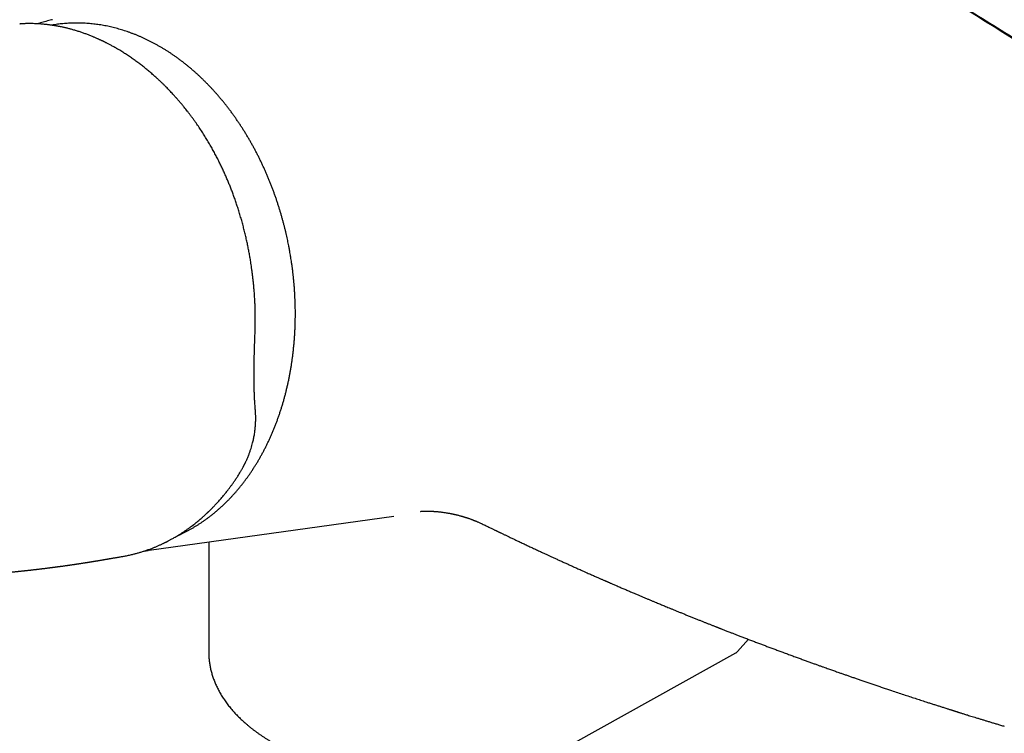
# Model space of a CAD drawing. Header units: millimetres. Extents: x 8 to 932, y 12 to 542.
# Tile 19 of 24: x 786 to 876, y 187 to 252. Entities that reach past the tile are written whole.
import ezdxf

# ---------------------------------------------------------------- set-up
doc = ezdxf.new("R2010")
doc.units = ezdxf.units.MM

msp = doc.modelspace()

# ---------------------------------------------------------------- linework, layer by layer
at = {"color": 7, "linetype": 'Continuous', "lineweight": 30}
for p, q in [((785.917, 251.999), (785.945, 252.001)), ((797.817, 203.617), (820.284, 206.766)), ((803.281, 204.383), (803.281, 194.258)), ((851.84, 194.301), (852.854, 195.433)), ((803.281, 194.258), (803.281, 194.185)), ((836.625, 185.781), (851.685, 194.177))]:
    msp.add_line(p, q, dxfattribs=at)
at = {"color": 7, "linetype": 'Continuous', "lineweight": 30, "flags": 128}
msp.add_lwpolyline([(797.917, 203.632), (797.763, 203.61), (797.717, 203.604)], dxfattribs=at)
at = {"color": 7, "linetype": 'Continuous', "lineweight": 30}
for points, knots in [([(910.994, 227.937), (909.865, 228.736), (907.607, 230.334), (904.213, 232.701), (900.815, 235.046), (897.413, 237.368), (894.006, 239.665), (890.659, 241.896), (887.374, 244.061), (884.15, 246.162), (880.923, 248.241), (877.692, 250.299), (874.457, 252.336), (871.22, 254.351), (867.979, 256.345), (864.735, 258.317), (861.488, 260.268), (858.258, 262.185), (855.044, 264.069), (851.847, 265.921), (848.647, 267.752), (845.426, 269.573), (842.183, 271.383), (838.918, 273.182), (835.652, 274.959), (832.383, 276.713), (829.131, 278.435), (825.897, 280.125), (822.681, 281.783), (819.463, 283.42), (816.222, 285.046), (812.958, 286.661), (809.67, 288.264), (806.381, 289.844), (803.09, 291.401), (799.799, 292.935), (796.506, 294.448), (794.311, 295.437), (793.213, 295.932)], [0, 0, 0, 0, 0.0292677, 0.0585355, 0.0878036, 0.1170719, 0.1463404, 0.1756091, 0.2032055, 0.230802, 0.2583986, 0.2859954, 0.3135923, 0.3411894, 0.3687865, 0.3963837, 0.423981, 0.4515783, 0.4786829, 0.5057876, 0.5328922, 0.5599969, 0.5875944, 0.6151918, 0.6427893, 0.6703867, 0.697984, 0.7250885, 0.7521929, 0.7792972, 0.8064015, 0.8340588, 0.8617159, 0.889373, 0.9170299, 0.9446868, 0.9723434, 1, 1, 1, 1]), ([(911.181, 227.914), (911.039, 228.015), (910.758, 228.214), (910.344, 228.507), (909.941, 228.792), (909.552, 229.067), (909.174, 229.333), (908.81, 229.59), (908.446, 229.846), (908.085, 230.1), (907.726, 230.352), (907.383, 230.592), (907.055, 230.822), (906.693, 231.075), (906.292, 231.355), (905.85, 231.664), (905.41, 231.971), (904.972, 232.275), (904.536, 232.578), (903.939, 232.992), (903.185, 233.514), (902.276, 234.141), (901.379, 234.758), (900.496, 235.363), (899.272, 236.2), (897.701, 237.269), (895.78, 238.568), (893.857, 239.859), (891.658, 241.326), (889.182, 242.965), (886.428, 244.77), (883.671, 246.56), (880.912, 248.334), (878.15, 250.093), (875.386, 251.836), (872.62, 253.563), (869.851, 255.275), (867.08, 256.971), (864.323, 258.641), (861.581, 260.286), (858.853, 261.906), (856.124, 263.51), (853.378, 265.108), (850.615, 266.698), (848.581, 267.857), (847.29, 268.588), (846.744, 268.896), (846.198, 269.204), (845.652, 269.511), (845.106, 269.818), (844.558, 270.125), (844.007, 270.433), (843.424, 270.758), (842.807, 271.101), (842.154, 271.464), (841.488, 271.832), (840.894, 272.16), (840.38, 272.444), (839.951, 272.679), (839.531, 272.91), (839.119, 273.136), (838.725, 273.351), (838.349, 273.557), (837.989, 273.753), (837.707, 273.907), (837.501, 274.019), (837.371, 274.09), (837.249, 274.156), (837.136, 274.217), (837.033, 274.274), (836.938, 274.325), (836.853, 274.371), (836.777, 274.413), (836.709, 274.449), (836.648, 274.482), (836.588, 274.515), (836.517, 274.554), (836.431, 274.6), (836.329, 274.655), (836.215, 274.717), (836.088, 274.786), (835.946, 274.862), (835.79, 274.947), (835.622, 275.038), (835.44, 275.136), (835.247, 275.24), (835.05, 275.346), (834.851, 275.454), (834.513, 275.635), (834.04, 275.889), (833.457, 276.202), (832.903, 276.498), (832.38, 276.777), (831.865, 277.052), (831.225, 277.391), (830.462, 277.796), (829.575, 278.264), (828.699, 278.725), (827.434, 279.388), (825.777, 280.251), (823.725, 281.311), (821.424, 282.489), (818.873, 283.782), (816.072, 285.185), (813.27, 286.571), (810.467, 287.941), (808.433, 288.922), (807.169, 289.528), (806.675, 289.764), (806.181, 289.999), (805.688, 290.234), (805.199, 290.466), (804.716, 290.695), (804.24, 290.92), (803.77, 291.142), (803.306, 291.36), (802.951, 291.527), (802.701, 291.644), (802.552, 291.714), (802.404, 291.783), (802.258, 291.851), (802.113, 291.919), (801.965, 291.989), (801.804, 292.064), (801.627, 292.146), (801.432, 292.237), (801.225, 292.333), (801.006, 292.435), (800.775, 292.543), (800.532, 292.656), (800.277, 292.774), (800.005, 292.9), (799.717, 293.033), (799.41, 293.175), (799.091, 293.322), (798.759, 293.475), (798.413, 293.634), (798.054, 293.799), (797.682, 293.97), (797.296, 294.146), (796.898, 294.328), (796.486, 294.516), (796.06, 294.709), (795.631, 294.904), (795.197, 295.101), (794.76, 295.298), (794.311, 295.501), (793.85, 295.708), (793.539, 295.848), (793.381, 295.919)], [0, 0, 0, 0, 0.003689, 0.007271, 0.010744, 0.01411, 0.017368, 0.020519, 0.023561, 0.026783, 0.029874, 0.032835, 0.035666, 0.038366, 0.042211, 0.046025, 0.049819, 0.053594, 0.057348, 0.061083, 0.069019, 0.076852, 0.084569, 0.092169, 0.099652, 0.116162, 0.132669, 0.149175, 0.165682, 0.189263, 0.212844, 0.236425, 0.260006, 0.283587, 0.307168, 0.330749, 0.35433, 0.377911, 0.401493, 0.424653, 0.447813, 0.470973, 0.494133, 0.517663, 0.541193, 0.545815, 0.550437, 0.555059, 0.559681, 0.564303, 0.568925, 0.57357, 0.578301, 0.583707, 0.589227, 0.594862, 0.60061, 0.604279, 0.607912, 0.611468, 0.614947, 0.618348, 0.621452, 0.624489, 0.627459, 0.628607, 0.629713, 0.630742, 0.631695, 0.63257, 0.633369, 0.63409, 0.634735, 0.635303, 0.635794, 0.636279, 0.636839, 0.637594, 0.638452, 0.639414, 0.640479, 0.641685, 0.643001, 0.644427, 0.645962, 0.647607, 0.649296, 0.650976, 0.652647, 0.657842, 0.662948, 0.667434, 0.67185, 0.676197, 0.680476, 0.688038, 0.695517, 0.702913, 0.710225, 0.727519, 0.744812, 0.762105, 0.785687, 0.809268, 0.83285, 0.856432, 0.880013, 0.884164, 0.888314, 0.892465, 0.896615, 0.900752, 0.90481, 0.908781, 0.912767, 0.916662, 0.920465, 0.921724, 0.922974, 0.924213, 0.925442, 0.92666, 0.927881, 0.929174, 0.93071, 0.932347, 0.934086, 0.935925, 0.937866, 0.939908, 0.942052, 0.944296, 0.946756, 0.949327, 0.952009, 0.954802, 0.957706, 0.960722, 0.963848, 0.967086, 0.970434, 0.973894, 0.977465, 0.981147, 0.98472, 0.988392, 0.992162, 0.996032, 1, 1, 1, 1]), ([(788.944, 252.396), (788.867, 252.378), (788.705, 252.34), (788.459, 252.277), (788.205, 252.207), (787.953, 252.132), (787.748, 252.068), (787.628, 252.027), (787.591, 252.014)], [0, 0, 0, 0, 0.168664, 0.3555137, 0.5424787, 0.7295645, 0.9167767, 1, 1, 1, 1]), ([(794.821, 249.749), (794.765, 249.781), (794.657, 249.843), (794.5, 249.931), (794.355, 250.01), (794.221, 250.082), (794.099, 250.146), (793.989, 250.203), (793.891, 250.253), (793.805, 250.297), (793.731, 250.334), (793.669, 250.364), (793.619, 250.389), (793.58, 250.408), (793.553, 250.421), (793.534, 250.43), (793.508, 250.442), (793.469, 250.461), (793.412, 250.488), (793.342, 250.521), (793.258, 250.56), (793.165, 250.602), (793.022, 250.667), (792.83, 250.751), (792.574, 250.858), (792.299, 250.969), (792.001, 251.082), (791.696, 251.191), (791.381, 251.297), (791.055, 251.398), (790.789, 251.475), (790.586, 251.53), (790.449, 251.566), (790.311, 251.601), (790.171, 251.635), (790.035, 251.667), (789.901, 251.697), (789.776, 251.723), (789.66, 251.747), (789.559, 251.767), (789.474, 251.783), (789.403, 251.797), (789.347, 251.807), (789.3, 251.815), (789.256, 251.823), (789.207, 251.831), (789.148, 251.841), (789.076, 251.853), (788.99, 251.867), (788.89, 251.882), (788.777, 251.898), (788.651, 251.915), (788.512, 251.933), (788.361, 251.951), (788.199, 251.968), (788.029, 251.983), (787.831, 251.999), (787.613, 252.014), (787.38, 252.025), (787.16, 252.032), (786.955, 252.035), (786.765, 252.035), (786.599, 252.033), (786.457, 252.03), (786.338, 252.026), (786.228, 252.021), (786.126, 252.017), (786.032, 252.012), (785.97, 252.008), (785.942, 252.007)], [0, 0, 0, 0, 0.019762, 0.03811, 0.055051, 0.070589, 0.084728, 0.097471, 0.108821, 0.118781, 0.127352, 0.134537, 0.140337, 0.144753, 0.147785, 0.149613, 0.151591, 0.156549, 0.163071, 0.171157, 0.180805, 0.191845, 0.203156, 0.23008, 0.257378, 0.290367, 0.323895, 0.358186, 0.393576, 0.430078, 0.467707, 0.482802, 0.498073, 0.513524, 0.529154, 0.544764, 0.559217, 0.573771, 0.586655, 0.597865, 0.607397, 0.61525, 0.621422, 0.626198, 0.630935, 0.636069, 0.642653, 0.650744, 0.660344, 0.671457, 0.684084, 0.69821, 0.713829, 0.73062, 0.748846, 0.768347, 0.787557, 0.815336, 0.841525, 0.866132, 0.889162, 0.91062, 0.93051, 0.94504, 0.958605, 0.97106, 0.982093, 0.991725, 1, 1, 1, 1]), ([(800.432, 204.97), (800.493, 204.997), (800.634, 205.06), (800.853, 205.163), (801.088, 205.28), (801.322, 205.401), (801.555, 205.527), (801.785, 205.658), (802.015, 205.793), (802.242, 205.933), (802.467, 206.078), (802.691, 206.227), (802.913, 206.381), (803.133, 206.54), (803.351, 206.703), (803.567, 206.871), (803.78, 207.043), (803.992, 207.219), (804.201, 207.401), (804.408, 207.586), (804.613, 207.776), (804.816, 207.97), (805.016, 208.169), (805.213, 208.371), (805.408, 208.578), (805.601, 208.79), (805.791, 209.005), (805.978, 209.224), (806.163, 209.448), (806.345, 209.675), (806.525, 209.907), (806.701, 210.142), (806.875, 210.381), (807.045, 210.624), (807.213, 210.871), (807.378, 211.122), (807.54, 211.376), (807.699, 211.634), (807.855, 211.895), (808.007, 212.16), (808.157, 212.428), (808.303, 212.7), (808.447, 212.975), (808.587, 213.253), (808.723, 213.535), (808.857, 213.82), (808.987, 214.108), (809.113, 214.399), (809.236, 214.693), (809.356, 214.99), (809.473, 215.29), (809.585, 215.593), (809.695, 215.899), (809.801, 216.207), (809.903, 216.518), (810.002, 216.832), (810.097, 217.148), (810.188, 217.467), (810.276, 217.788), (810.36, 218.111), (810.44, 218.437), (810.517, 218.765), (810.59, 219.096), (810.659, 219.428), (810.724, 219.763), (810.786, 220.1), (810.844, 220.439), (810.898, 220.78), (810.948, 221.122), (810.994, 221.467), (811.036, 221.814), (811.074, 222.162), (811.109, 222.512), (811.139, 222.864), (811.166, 223.218), (811.188, 223.573), (811.206, 223.918), (811.219, 224.252), (811.229, 224.574), (811.235, 224.896), (811.239, 225.22), (811.238, 225.543), (811.235, 225.867), (811.228, 226.191), (811.218, 226.516), (811.205, 226.84), (811.188, 227.165), (811.168, 227.489), (811.145, 227.813), (811.119, 228.136), (811.089, 228.459), (811.057, 228.781), (811.021, 229.1), (810.983, 229.418), (810.942, 229.73), (810.899, 230.032), (810.858, 230.308), (810.82, 230.547), (810.783, 230.77), (810.751, 230.959), (810.709, 231.196), (810.671, 231.4), (810.625, 231.64), (810.584, 231.846), (810.533, 232.092), (810.478, 232.351), (810.417, 232.622), (810.352, 232.901), (810.283, 233.188), (810.21, 233.479), (810.133, 233.774), (810.052, 234.072), (809.967, 234.372), (809.879, 234.673), (809.788, 234.976), (809.693, 235.279), (809.594, 235.583), (809.492, 235.887), (809.387, 236.191), (809.279, 236.494), (809.167, 236.797), (809.052, 237.099), (808.934, 237.401), (808.812, 237.701), (808.688, 238), (808.56, 238.298), (808.429, 238.595), (808.295, 238.89), (808.158, 239.183), (808.018, 239.475), (807.875, 239.765), (807.729, 240.053), (807.58, 240.339), (807.428, 240.623), (807.273, 240.905), (807.116, 241.185), (806.955, 241.463), (806.792, 241.738), (806.626, 242.011), (806.458, 242.281), (806.286, 242.549), (806.112, 242.814), (805.936, 243.076), (805.757, 243.336), (805.575, 243.593), (805.391, 243.847), (805.204, 244.098), (805.015, 244.346), (804.823, 244.591), (804.629, 244.833), (804.433, 245.072), (804.235, 245.307), (804.034, 245.539), (803.831, 245.768), (803.626, 245.994), (803.418, 246.216), (803.209, 246.434), (802.998, 246.65), (802.784, 246.861), (802.569, 247.069), (802.351, 247.273), (802.132, 247.474), (801.911, 247.67), (801.688, 247.863), (801.463, 248.052), (801.237, 248.238), (801.009, 248.419), (800.779, 248.596), (800.548, 248.77), (800.315, 248.939), (800.081, 249.104), (799.845, 249.265), (799.608, 249.422), (799.369, 249.575), (799.129, 249.723), (798.888, 249.868), (798.646, 250.007), (798.402, 250.143), (798.158, 250.274), (797.912, 250.401), (797.665, 250.524), (797.417, 250.642), (797.169, 250.756), (796.919, 250.865), (796.669, 250.969), (796.417, 251.069), (796.165, 251.165), (795.913, 251.256), (795.659, 251.342), (795.405, 251.424), (795.151, 251.501), (794.896, 251.573), (794.64, 251.641), (794.384, 251.704), (794.128, 251.762), (793.871, 251.816), (793.615, 251.865), (793.358, 251.909), (793.1, 251.948), (792.843, 251.982), (792.586, 252.012), (792.328, 252.036), (792.071, 252.056), (791.814, 252.071), (791.557, 252.082), (791.3, 252.087), (791.043, 252.088), (790.787, 252.083), (790.53, 252.074), (790.275, 252.06), (790.02, 252.041), (789.765, 252.017), (789.511, 251.988), (789.257, 251.954), (789.036, 251.921), (788.9, 251.897), (788.848, 251.888)], [0, 0, 0, 0, 0.003723, 0.008568, 0.013415, 0.018266, 0.023119, 0.027976, 0.032836, 0.037698, 0.042564, 0.047433, 0.052305, 0.05718, 0.062057, 0.066938, 0.071821, 0.076707, 0.081596, 0.086488, 0.091383, 0.09628, 0.101179, 0.106081, 0.110986, 0.115893, 0.120803, 0.125714, 0.130629, 0.135545, 0.140464, 0.145385, 0.150308, 0.155233, 0.16016, 0.165089, 0.17002, 0.174954, 0.179889, 0.184826, 0.189766, 0.194707, 0.19965, 0.204595, 0.209542, 0.214492, 0.219443, 0.224396, 0.229351, 0.234309, 0.239268, 0.24423, 0.249194, 0.254161, 0.25913, 0.264102, 0.269076, 0.274053, 0.279033, 0.284015, 0.289002, 0.293991, 0.298984, 0.303981, 0.308982, 0.313987, 0.318997, 0.324012, 0.329033, 0.334059, 0.339091, 0.34413, 0.349176, 0.354231, 0.359295, 0.364368, 0.369452, 0.374019, 0.378585, 0.383151, 0.387715, 0.392278, 0.396839, 0.401398, 0.405956, 0.41051, 0.415062, 0.419609, 0.424151, 0.428685, 0.433211, 0.437723, 0.442216, 0.446677, 0.451084, 0.455383, 0.459416, 0.462722, 0.465492, 0.468887, 0.470707, 0.475557, 0.47756, 0.480882, 0.484339, 0.488053, 0.491933, 0.495944, 0.500056, 0.504249, 0.508507, 0.512819, 0.517176, 0.521571, 0.525998, 0.530453, 0.534932, 0.539433, 0.543953, 0.548489, 0.553041, 0.557606, 0.562183, 0.566771, 0.571369, 0.575977, 0.580593, 0.585216, 0.589847, 0.594484, 0.599128, 0.603777, 0.608431, 0.61309, 0.617754, 0.622423, 0.627095, 0.631771, 0.636451, 0.641134, 0.64582, 0.650509, 0.655202, 0.659896, 0.664594, 0.669294, 0.673996, 0.678701, 0.683407, 0.688116, 0.692827, 0.697539, 0.702253, 0.706969, 0.711687, 0.716406, 0.721127, 0.725849, 0.730573, 0.735298, 0.740025, 0.744753, 0.749482, 0.754212, 0.758944, 0.763676, 0.76841, 0.773145, 0.777881, 0.782619, 0.787357, 0.792096, 0.796837, 0.801578, 0.806321, 0.811064, 0.815809, 0.820554, 0.825301, 0.830048, 0.834797, 0.839546, 0.844297, 0.849049, 0.853801, 0.858555, 0.86331, 0.868066, 0.872823, 0.877581, 0.882341, 0.887101, 0.891863, 0.896626, 0.901391, 0.906156, 0.910924, 0.915692, 0.920462, 0.925234, 0.930007, 0.934782, 0.939559, 0.944337, 0.949117, 0.953899, 0.958683, 0.963469, 0.968257, 0.973047, 0.977839, 0.982634, 0.987431, 0.99223, 0.997032, 1, 1, 1, 1]), ([(807.533, 223.501), (807.539, 223.65), (807.549, 223.945), (807.558, 224.383), (807.561, 224.808), (807.559, 225.221), (807.552, 225.622), (807.54, 226.034), (807.523, 226.453), (807.499, 226.88), (807.472, 227.29), (807.44, 227.685), (807.406, 228.067), (807.368, 228.433), (807.328, 228.783), (807.287, 229.115), (807.245, 229.429), (807.203, 229.727), (807.162, 229.996), (807.123, 230.239), (807.087, 230.456), (807.051, 230.665), (807.014, 230.87), (806.976, 231.075), (806.936, 231.282), (806.895, 231.49), (806.836, 231.776), (806.758, 232.142), (806.656, 232.588), (806.547, 233.033), (806.432, 233.478), (806.311, 233.922), (806.182, 234.367), (806.047, 234.809), (805.91, 235.239), (805.771, 235.653), (805.632, 236.05), (805.492, 236.433), (805.351, 236.804), (805.208, 237.165), (805.065, 237.516), (804.918, 237.862), (804.765, 238.211), (804.603, 238.568), (804.431, 238.935), (804.248, 239.31), (804.055, 239.693), (803.852, 240.081), (803.637, 240.475), (803.411, 240.875), (803.174, 241.277), (802.928, 241.681), (802.67, 242.086), (802.401, 242.494), (802.16, 242.844), (801.953, 243.136), (801.787, 243.365), (801.624, 243.584), (801.467, 243.792), (801.316, 243.987), (801.171, 244.171), (801.042, 244.332), (800.928, 244.472), (800.829, 244.592), (800.733, 244.706), (800.643, 244.814), (800.558, 244.913), (800.482, 245), (800.42, 245.072), (800.37, 245.129), (800.327, 245.178), (800.282, 245.229), (800.232, 245.285), (800.175, 245.348), (800.113, 245.417), (800.026, 245.513), (799.91, 245.639), (799.763, 245.796), (799.608, 245.959), (799.446, 246.125), (799.278, 246.295), (799.098, 246.473), (798.906, 246.658), (798.702, 246.851), (798.466, 247.069), (798.199, 247.309), (797.899, 247.568), (797.589, 247.827), (797.268, 248.086), (796.935, 248.343), (796.598, 248.594), (796.257, 248.837), (795.912, 249.072), (795.557, 249.304), (795.192, 249.531), (794.944, 249.677), (794.819, 249.75)], [0, 0, 0, 0, 0.014163, 0.027914, 0.041259, 0.054204, 0.066753, 0.078912, 0.092746, 0.106048, 0.118824, 0.131079, 0.143049, 0.154481, 0.165379, 0.175743, 0.185574, 0.194873, 0.20364, 0.210874, 0.2177, 0.224147, 0.230553, 0.237012, 0.243524, 0.250092, 0.256705, 0.27069, 0.284852, 0.299193, 0.313303, 0.327587, 0.342046, 0.356568, 0.37073, 0.384257, 0.397408, 0.410186, 0.422593, 0.434873, 0.44677, 0.45844, 0.470473, 0.482934, 0.495826, 0.509141, 0.522815, 0.536878, 0.551327, 0.566159, 0.581376, 0.596698, 0.612396, 0.628474, 0.644935, 0.654515, 0.664046, 0.67317, 0.681877, 0.690166, 0.698038, 0.705491, 0.711054, 0.716358, 0.721403, 0.72619, 0.730687, 0.734662, 0.738066, 0.740406, 0.742468, 0.744757, 0.747348, 0.75024, 0.753432, 0.756858, 0.763643, 0.771081, 0.779171, 0.786947, 0.795244, 0.804064, 0.813406, 0.823272, 0.83366, 0.847373, 0.861462, 0.875927, 0.890767, 0.905981, 0.921567, 0.936603, 0.951966, 0.967655, 0.983667, 1, 1, 1, 1]), ([(807.549, 216.705), (807.544, 216.78), (807.532, 216.927), (807.518, 217.145), (807.505, 217.354), (807.494, 217.553), (807.485, 217.742), (807.478, 217.921), (807.471, 218.094), (807.466, 218.26), (807.461, 218.417), (807.458, 218.561), (807.455, 218.689), (807.453, 218.8), (807.451, 218.894), (807.45, 218.971), (807.449, 219.036), (807.449, 219.092), (807.448, 219.14), (807.448, 219.184), (807.447, 219.227), (807.447, 219.274), (807.446, 219.329), (807.446, 219.391), (807.445, 219.463), (807.445, 219.544), (807.445, 219.638), (807.445, 219.747), (807.445, 219.872), (807.445, 220.014), (807.446, 220.172), (807.448, 220.346), (807.45, 220.538), (807.452, 220.748), (807.456, 220.978), (807.461, 221.228), (807.467, 221.498), (807.474, 221.787), (807.483, 222.094), (807.493, 222.418), (807.505, 222.761), (807.518, 223.124), (807.528, 223.373), (807.533, 223.501)], [0, 0, 0, 0, 0.038743, 0.075433, 0.110086, 0.142714, 0.173327, 0.201932, 0.228538, 0.2555, 0.280054, 0.302204, 0.321954, 0.339307, 0.353004, 0.364721, 0.374461, 0.382505, 0.389754, 0.396277, 0.402073, 0.40917, 0.417187, 0.42647, 0.437018, 0.449058, 0.46263, 0.478537, 0.496852, 0.517576, 0.540274, 0.565297, 0.592647, 0.622326, 0.65494, 0.689977, 0.727443, 0.767344, 0.809691, 0.853674, 0.900042, 0.94881, 1, 1, 1, 1]), ([(805.956, 210.443), (805.987, 210.492), (806.047, 210.585), (806.13, 210.72), (806.204, 210.843), (806.269, 210.954), (806.325, 211.053), (806.373, 211.14), (806.413, 211.212), (806.444, 211.27), (806.467, 211.315), (806.486, 211.35), (806.5, 211.377), (806.511, 211.399), (806.522, 211.421), (806.536, 211.447), (806.553, 211.481), (806.573, 211.522), (806.599, 211.574), (806.63, 211.637), (806.666, 211.711), (806.702, 211.79), (806.771, 211.939), (806.866, 212.159), (806.979, 212.442), (807.079, 212.717), (807.167, 212.981), (807.244, 213.239), (807.308, 213.473), (807.359, 213.683), (807.4, 213.87), (807.438, 214.056), (807.471, 214.243), (807.502, 214.434), (807.529, 214.63), (807.551, 214.83), (807.566, 214.994), (807.575, 215.114), (807.58, 215.186), (807.583, 215.244), (807.586, 215.285), (807.587, 215.315), (807.588, 215.342), (807.59, 215.376), (807.591, 215.419), (807.593, 215.478), (807.595, 215.554), (807.597, 215.648), (807.597, 215.755), (807.596, 215.876), (807.593, 216.01), (807.588, 216.157), (807.581, 216.259), (807.578, 216.313)], [0, 0, 0, 0, 0.026688, 0.051108, 0.073262, 0.093155, 0.110788, 0.126166, 0.139289, 0.148923, 0.156833, 0.163019, 0.167482, 0.171117, 0.174491, 0.179128, 0.185029, 0.192193, 0.200619, 0.212171, 0.225425, 0.239209, 0.253028, 0.302683, 0.352811, 0.397977, 0.442874, 0.486376, 0.52847, 0.560458, 0.591586, 0.622077, 0.653158, 0.68502, 0.717668, 0.751107, 0.784934, 0.799374, 0.811447, 0.821149, 0.828478, 0.831917, 0.836101, 0.841832, 0.84911, 0.857938, 0.871384, 0.88711, 0.905111, 0.925392, 0.947961, 0.972827, 1, 1, 1, 1]), ([(807.578, 216.313), (807.577, 216.332), (807.575, 216.368), (807.571, 216.418), (807.568, 216.459), (807.566, 216.492), (807.564, 216.523), (807.561, 216.555), (807.558, 216.593), (807.554, 216.643), (807.551, 216.683), (807.549, 216.705)], [0, 0, 0, 0, 0.150223, 0.277266, 0.381133, 0.462034, 0.533459, 0.620818, 0.710743, 0.835073, 1, 1, 1, 1]), ([(795.392, 203.059), (795.445, 203.069), (795.556, 203.088), (795.724, 203.121), (795.903, 203.158), (796.092, 203.2), (796.311, 203.251), (796.561, 203.314), (796.842, 203.391), (797.131, 203.476), (797.429, 203.572), (797.735, 203.677), (797.983, 203.769), (798.171, 203.842), (798.297, 203.893), (798.425, 203.945), (798.552, 203.999), (798.677, 204.053), (798.797, 204.107), (798.91, 204.158), (799.014, 204.207), (799.107, 204.251), (799.187, 204.29), (799.257, 204.324), (799.314, 204.352), (799.358, 204.374), (799.389, 204.39), (799.411, 204.401), (799.429, 204.41), (799.452, 204.422), (799.485, 204.439), (799.527, 204.46), (799.591, 204.494), (799.677, 204.539), (799.787, 204.598), (799.91, 204.666), (800.049, 204.744), (800.202, 204.832), (800.367, 204.93), (800.557, 205.046), (800.767, 205.179), (800.991, 205.326), (801.206, 205.472), (801.413, 205.618), (801.612, 205.763), (801.804, 205.908), (802.028, 206.082), (802.289, 206.291), (802.511, 206.479), (802.663, 206.612), (802.743, 206.682), (802.823, 206.753), (802.903, 206.826), (802.98, 206.897), (803.054, 206.964), (803.119, 207.026), (803.176, 207.08), (803.221, 207.123), (803.254, 207.155), (803.28, 207.18), (803.304, 207.202), (803.329, 207.227), (803.358, 207.256), (803.392, 207.289), (803.433, 207.329), (803.482, 207.378), (803.539, 207.434), (803.603, 207.5), (803.676, 207.574), (803.76, 207.662), (803.857, 207.763), (803.965, 207.879), (804.083, 208.008), (804.21, 208.149), (804.346, 208.303), (804.49, 208.471), (804.642, 208.653), (804.797, 208.841), (804.952, 209.037), (805.107, 209.238), (805.268, 209.452), (805.434, 209.679), (805.605, 209.921), (805.78, 210.176), (805.896, 210.353), (805.956, 210.443)], [0, 0, 0, 0, 0.012069, 0.025145, 0.039234, 0.054342, 0.070475, 0.092807, 0.116001, 0.140023, 0.164871, 0.190544, 0.217041, 0.227677, 0.23844, 0.24933, 0.260347, 0.271259, 0.28137, 0.291433, 0.300489, 0.308537, 0.315578, 0.321612, 0.326639, 0.33066, 0.333113, 0.334945, 0.336212, 0.33806, 0.340942, 0.344817, 0.349207, 0.357796, 0.36754, 0.378437, 0.390488, 0.40435, 0.419462, 0.434839, 0.455969, 0.476477, 0.496363, 0.515628, 0.534272, 0.552296, 0.570084, 0.598307, 0.627557, 0.635388, 0.64329, 0.651263, 0.659306, 0.66733, 0.674576, 0.681492, 0.687246, 0.691838, 0.695268, 0.697545, 0.699709, 0.702477, 0.705395, 0.708798, 0.712973, 0.718006, 0.723899, 0.730652, 0.738264, 0.746737, 0.757249, 0.768841, 0.781514, 0.79527, 0.810109, 0.826033, 0.843043, 0.861141, 0.878322, 0.896384, 0.91533, 0.935161, 0.955881, 0.977493, 1, 1, 1, 1]), ([(822.742, 207.198), (822.742, 207.198), (822.741, 207.198), (822.746, 207.198), (822.755, 207.199), (822.764, 207.2), (822.777, 207.2), (822.792, 207.202), (822.807, 207.203), (822.819, 207.203), (822.833, 207.204), (822.85, 207.205), (822.874, 207.207), (822.902, 207.208), (822.929, 207.209), (822.958, 207.211), (822.991, 207.212), (823.023, 207.213), (823.055, 207.214), (823.091, 207.215), (823.13, 207.216), (823.167, 207.217), (823.208, 207.217), (823.256, 207.218), (823.308, 207.218), (823.364, 207.218), (823.424, 207.217), (823.492, 207.216), (823.565, 207.215), (823.644, 207.213), (823.724, 207.21), (823.805, 207.206), (823.886, 207.202), (823.965, 207.198), (824.044, 207.192), (824.13, 207.186), (824.226, 207.178), (824.332, 207.169), (824.44, 207.158), (824.552, 207.146), (824.671, 207.132), (824.798, 207.115), (824.937, 207.096), (825.09, 207.072), (825.229, 207.049), (825.35, 207.027), (825.445, 207.009), (825.532, 206.992), (825.608, 206.977), (825.673, 206.963), (825.727, 206.952), (825.772, 206.942), (825.814, 206.932), (825.862, 206.922), (825.918, 206.909), (825.983, 206.893), (826.066, 206.873), (826.169, 206.847), (826.294, 206.815), (826.41, 206.783), (826.514, 206.754), (826.597, 206.73), (826.674, 206.707), (826.74, 206.687), (826.796, 206.67), (826.841, 206.655), (826.879, 206.643), (826.915, 206.632), (826.954, 206.619), (826.998, 206.605), (827.057, 206.585), (827.134, 206.559), (827.233, 206.524), (827.319, 206.494), (827.388, 206.468), (827.433, 206.452), (827.48, 206.434), (827.53, 206.415), (827.579, 206.396), (827.623, 206.379), (827.656, 206.366), (827.679, 206.357), (827.694, 206.351), (827.708, 206.346), (827.725, 206.339), (827.752, 206.328), (827.79, 206.313), (827.84, 206.292), (827.91, 206.263), (828.003, 206.224), (828.12, 206.173), (828.256, 206.112), (828.411, 206.041), (828.519, 205.988), (828.577, 205.96)], [0, 0, 0, 0, 0.010469, 0.024316, 0.033786, 0.043709, 0.054001, 0.065652, 0.073545, 0.079641, 0.085779, 0.092596, 0.103113, 0.114913, 0.123505, 0.131232, 0.14223, 0.152186, 0.159142, 0.168178, 0.178956, 0.186695, 0.194449, 0.206058, 0.217429, 0.227223, 0.239578, 0.252166, 0.265418, 0.279477, 0.293761, 0.306843, 0.320664, 0.333425, 0.345464, 0.358194, 0.374006, 0.390097, 0.406215, 0.422367, 0.439251, 0.457634, 0.477846, 0.499916, 0.523882, 0.538443, 0.552554, 0.565084, 0.576014, 0.58533, 0.59302, 0.599074, 0.604523, 0.611117, 0.619077, 0.628408, 0.638882, 0.654587, 0.672103, 0.691443, 0.703697, 0.71593, 0.726728, 0.736036, 0.743993, 0.750388, 0.755247, 0.760034, 0.765558, 0.771822, 0.778826, 0.790601, 0.804599, 0.821215, 0.827402, 0.833888, 0.840674, 0.847759, 0.855138, 0.861698, 0.866636, 0.869667, 0.871412, 0.873082, 0.875615, 0.87901, 0.884762, 0.891996, 0.900714, 0.915002, 0.932065, 0.951912, 0.974554, 1, 1, 1, 1]), ([(828.579, 205.959), (828.638, 205.931), (828.752, 205.875), (828.919, 205.793), (829.073, 205.718), (829.214, 205.65), (829.341, 205.588), (829.455, 205.533), (829.555, 205.484), (829.643, 205.442), (829.718, 205.406), (829.781, 205.375), (829.833, 205.35), (829.874, 205.33), (829.907, 205.314), (829.939, 205.299), (829.984, 205.277), (830.048, 205.246), (830.133, 205.205), (830.234, 205.157), (830.341, 205.105), (830.452, 205.052), (830.564, 204.998), (830.685, 204.94), (830.87, 204.852), (831.112, 204.736), (831.407, 204.596), (831.726, 204.445), (832.067, 204.283), (832.427, 204.114), (832.774, 203.951), (833.063, 203.816), (833.295, 203.707), (833.478, 203.622), (833.664, 203.536), (833.859, 203.445), (834.066, 203.349), (834.285, 203.248), (834.524, 203.138), (834.784, 203.018), (835.067, 202.889), (835.364, 202.753), (835.675, 202.611), (835.988, 202.468), (836.303, 202.326), (836.617, 202.184), (836.943, 202.037), (837.237, 201.905), (837.497, 201.789), (837.718, 201.69), (837.936, 201.593), (838.146, 201.5), (838.343, 201.412), (838.529, 201.33), (838.703, 201.253), (838.866, 201.182), (839.016, 201.116), (839.153, 201.055), (839.278, 201), (839.391, 200.951), (839.492, 200.907), (839.581, 200.867), (839.66, 200.833), (839.728, 200.803), (839.789, 200.777), (839.845, 200.752), (839.899, 200.728), (839.955, 200.704), (840.018, 200.677), (840.09, 200.645), (840.18, 200.606), (840.289, 200.559), (840.418, 200.503), (840.562, 200.44), (840.721, 200.371), (840.897, 200.296), (841.071, 200.22), (841.244, 200.146), (841.412, 200.074), (841.586, 199.999), (841.761, 199.924), (841.935, 199.85), (842.105, 199.777), (842.316, 199.687), (842.566, 199.581), (842.852, 199.46), (843.132, 199.341), (843.408, 199.225), (843.677, 199.112), (843.933, 199.005), (844.176, 198.903), (844.394, 198.812), (844.591, 198.73), (844.774, 198.654), (844.961, 198.576), (845.155, 198.496), (845.357, 198.412), (845.579, 198.321), (845.822, 198.221), (846.087, 198.112), (846.362, 198), (846.649, 197.882), (846.948, 197.761), (847.258, 197.635), (847.571, 197.508), (847.88, 197.384), (848.175, 197.266), (848.457, 197.153), (848.725, 197.046), (848.982, 196.943), (849.194, 196.859), (849.364, 196.792), (849.495, 196.74), (849.621, 196.69), (849.74, 196.643), (849.845, 196.601), (849.934, 196.566), (850.003, 196.539), (850.053, 196.52), (850.088, 196.506), (850.12, 196.493), (850.155, 196.479), (850.196, 196.463), (850.242, 196.445), (850.309, 196.419), (850.401, 196.383), (850.52, 196.336), (850.657, 196.282), (850.809, 196.223), (850.971, 196.16), (851.174, 196.081), (851.418, 195.986), (851.704, 195.875), (852.01, 195.757), (852.335, 195.632), (852.681, 195.499), (853.04, 195.361), (853.412, 195.22), (853.776, 195.082), (854.129, 194.948), (854.47, 194.819), (854.821, 194.687), (855.182, 194.553), (855.548, 194.416), (855.936, 194.272), (856.335, 194.124), (856.742, 193.974), (857.133, 193.831), (857.512, 193.692), (857.876, 193.56), (858.227, 193.432), (858.562, 193.311), (858.88, 193.197), (859.181, 193.088), (859.464, 192.987), (859.73, 192.892), (859.98, 192.803), (860.2, 192.725), (860.395, 192.656), (860.575, 192.592), (860.762, 192.526), (860.958, 192.457), (861.186, 192.377), (861.449, 192.285), (861.749, 192.18), (862.055, 192.073), (862.369, 191.964), (862.688, 191.853), (863.021, 191.738), (863.367, 191.619), (863.728, 191.495), (864.095, 191.37), (864.468, 191.243), (864.846, 191.115), (865.232, 190.984), (865.619, 190.854), (866.062, 190.706), (866.557, 190.541), (867.102, 190.36), (867.634, 190.184), (868.153, 190.014), (868.658, 189.85), (869.099, 189.706), (869.48, 189.583), (869.801, 189.48), (870.116, 189.379), (870.425, 189.28), (870.687, 189.196), (870.901, 189.128), (871.061, 189.077), (871.206, 189.031), (871.335, 188.991), (871.448, 188.955), (871.545, 188.924), (871.626, 188.899), (871.686, 188.88), (871.73, 188.866), (871.764, 188.855), (871.803, 188.843), (871.853, 188.827), (871.915, 188.808), (871.984, 188.786), (872.063, 188.761), (872.15, 188.734), (872.25, 188.702), (872.365, 188.666), (872.492, 188.627), (872.633, 188.583), (872.794, 188.532), (872.977, 188.475), (873.182, 188.411), (873.405, 188.342), (873.644, 188.268), (873.901, 188.189), (874.174, 188.105), (874.455, 188.019), (874.744, 187.93), (875.04, 187.84), (875.349, 187.746), (875.673, 187.648), (876.012, 187.546), (876.242, 187.476), (876.36, 187.441)], [0, 0, 0, 0, 0.003928, 0.007661, 0.011091, 0.014219, 0.017044, 0.019568, 0.021789, 0.023715, 0.02538, 0.026789, 0.027941, 0.028837, 0.029485, 0.03015, 0.030956, 0.032501, 0.034391, 0.036627, 0.039208, 0.041479, 0.043962, 0.046659, 0.049508, 0.056196, 0.062713, 0.069061, 0.077297, 0.085229, 0.092856, 0.10018, 0.104228, 0.108177, 0.112195, 0.116471, 0.121005, 0.125797, 0.130848, 0.136701, 0.142866, 0.149344, 0.156133, 0.163234, 0.169824, 0.176661, 0.183745, 0.191077, 0.195813, 0.200646, 0.205444, 0.209985, 0.214267, 0.21829, 0.222052, 0.225555, 0.228799, 0.231782, 0.23446, 0.236887, 0.239064, 0.240991, 0.242695, 0.24414, 0.245405, 0.246618, 0.247782, 0.248912, 0.250243, 0.251806, 0.253602, 0.256044, 0.258816, 0.261919, 0.265352, 0.269115, 0.273208, 0.276618, 0.280228, 0.284024, 0.287811, 0.291526, 0.295168, 0.298737, 0.305093, 0.311206, 0.317075, 0.323094, 0.328833, 0.334292, 0.339472, 0.344373, 0.348244, 0.352072, 0.356049, 0.360177, 0.364456, 0.368885, 0.374299, 0.379922, 0.385754, 0.391796, 0.398162, 0.404746, 0.411478, 0.418003, 0.424269, 0.430171, 0.435823, 0.441225, 0.446378, 0.44921, 0.451961, 0.45463, 0.457186, 0.459418, 0.461287, 0.462794, 0.463724, 0.46443, 0.465033, 0.465757, 0.466607, 0.467584, 0.468687, 0.470835, 0.473344, 0.476213, 0.479442, 0.482883, 0.486421, 0.492175, 0.498168, 0.504398, 0.511339, 0.518553, 0.52604, 0.533801, 0.541836, 0.54874, 0.555835, 0.563119, 0.570594, 0.578258, 0.585925, 0.59466, 0.60307, 0.611155, 0.618914, 0.626481, 0.63371, 0.640602, 0.647156, 0.653374, 0.659151, 0.664604, 0.669731, 0.674533, 0.678141, 0.681772, 0.685595, 0.689609, 0.693814, 0.699611, 0.705736, 0.712189, 0.718419, 0.724926, 0.731712, 0.738776, 0.746119, 0.75374, 0.76118, 0.768868, 0.776784, 0.784661, 0.792412, 0.803712, 0.814733, 0.825474, 0.835935, 0.846117, 0.856018, 0.862609, 0.869069, 0.8754, 0.8816, 0.887664, 0.8912, 0.894418, 0.897318, 0.899899, 0.902163, 0.904108, 0.905736, 0.907045, 0.907741, 0.908331, 0.909097, 0.910097, 0.911331, 0.9128, 0.91428, 0.916026, 0.918039, 0.92032, 0.922867, 0.925682, 0.928765, 0.932534, 0.936639, 0.941079, 0.945855, 0.950966, 0.956413, 0.962195, 0.967791, 0.973668, 0.979828, 0.98627, 0.992994, 1, 1, 1, 1]), ([(797.409, 203.567), (797.492, 203.576), (797.594, 203.587), (797.695, 203.601), (797.714, 203.604)], [0, 0, 0, 0, 0.812929, 1, 1, 1, 1]), ([(781.839, 201.335), (781.853, 201.336), (781.888, 201.338), (781.941, 201.342), (781.998, 201.346), (782.051, 201.35), (782.105, 201.354), (782.166, 201.359), (782.236, 201.364), (782.317, 201.37), (782.403, 201.377), (782.49, 201.384), (782.574, 201.39), (782.654, 201.397), (782.731, 201.403), (782.81, 201.409), (782.888, 201.415), (782.965, 201.422), (783.035, 201.427), (783.093, 201.432), (783.14, 201.436), (783.182, 201.439), (783.229, 201.443), (783.297, 201.449), (783.386, 201.457), (783.495, 201.466), (783.608, 201.476), (783.724, 201.486), (783.836, 201.495), (783.937, 201.504), (784.017, 201.511), (784.082, 201.517), (784.138, 201.522), (784.204, 201.528), (784.288, 201.536), (784.384, 201.545), (784.483, 201.554), (784.57, 201.562), (784.646, 201.569), (784.714, 201.576), (784.783, 201.582), (784.857, 201.589), (784.939, 201.597), (785.025, 201.605), (785.11, 201.614), (785.196, 201.622), (785.287, 201.631), (785.385, 201.641), (785.478, 201.65), (785.564, 201.659), (785.64, 201.667), (785.712, 201.674), (785.778, 201.681), (785.836, 201.687), (785.89, 201.693), (785.945, 201.698), (786.02, 201.706), (786.115, 201.716), (786.228, 201.728), (786.342, 201.74), (786.456, 201.753), (786.569, 201.765), (786.681, 201.777), (786.789, 201.789), (786.887, 201.8), (786.977, 201.81), (787.065, 201.82), (787.157, 201.831), (787.242, 201.841), (787.317, 201.849), (787.38, 201.857), (787.434, 201.863), (787.484, 201.869), (787.535, 201.875), (787.597, 201.882), (787.67, 201.891), (787.755, 201.901), (787.844, 201.912), (787.943, 201.923), (788.051, 201.936), (788.168, 201.951), (788.286, 201.965), (788.398, 201.979), (788.503, 201.993), (788.598, 202.004), (788.684, 202.015), (788.764, 202.026), (788.846, 202.036), (788.927, 202.047), (789.009, 202.057), (789.088, 202.067), (789.162, 202.077), (789.227, 202.086), (789.283, 202.093), (789.339, 202.1), (789.401, 202.109), (789.47, 202.118), (789.545, 202.128), (789.623, 202.139), (789.715, 202.151), (789.816, 202.165), (789.924, 202.18), (790.025, 202.194), (790.121, 202.207), (790.213, 202.22), (790.298, 202.232), (790.374, 202.243), (790.451, 202.254), (790.525, 202.264), (790.601, 202.275), (790.676, 202.286), (790.755, 202.298), (790.836, 202.309), (790.913, 202.321), (790.982, 202.331), (791.045, 202.34), (791.108, 202.349), (791.176, 202.36), (791.253, 202.371), (791.341, 202.384), (791.436, 202.399), (791.535, 202.414), (791.633, 202.429), (791.726, 202.443), (791.811, 202.456), (791.893, 202.469), (791.97, 202.481), (792.044, 202.493), (792.104, 202.502), (792.156, 202.51), (792.205, 202.518), (792.263, 202.527), (792.332, 202.538), (792.415, 202.551), (792.508, 202.566), (792.603, 202.582), (792.695, 202.597), (792.785, 202.612), (792.873, 202.626), (792.96, 202.641), (793.043, 202.654), (793.125, 202.668), (793.209, 202.682), (793.299, 202.697), (793.39, 202.713), (793.476, 202.727), (793.554, 202.741), (793.621, 202.752), (793.683, 202.763), (793.75, 202.775), (793.823, 202.787), (793.904, 202.801), (793.986, 202.816), (794.059, 202.828), (794.121, 202.839), (794.173, 202.848), (794.226, 202.857), (794.279, 202.866), (794.339, 202.877), (794.408, 202.889), (794.49, 202.903), (794.582, 202.919), (794.686, 202.937), (794.8, 202.957), (794.923, 202.978), (795.053, 203.001), (795.191, 203.025), (795.306, 203.045), (795.375, 203.057), (795.395, 203.06)], [0, 0, 0, 0, 0.002828, 0.007374, 0.01121, 0.014816, 0.018617, 0.022645, 0.027702, 0.033408, 0.039725, 0.04595, 0.051824, 0.057416, 0.062872, 0.068198, 0.074009, 0.079514, 0.084437, 0.08877, 0.091762, 0.0945, 0.097723, 0.101569, 0.109119, 0.116605, 0.124548, 0.13321, 0.141187, 0.148286, 0.154681, 0.158201, 0.162087, 0.166711, 0.172074, 0.180046, 0.187098, 0.193213, 0.198554, 0.203318, 0.207822, 0.2131, 0.219203, 0.225409, 0.23139, 0.237294, 0.243812, 0.250966, 0.2582, 0.263838, 0.269277, 0.274507, 0.279241, 0.283355, 0.286912, 0.290748, 0.295121, 0.302927, 0.311089, 0.319408, 0.327519, 0.335552, 0.343687, 0.351558, 0.35882, 0.364624, 0.371012, 0.377892, 0.384388, 0.389432, 0.393983, 0.397834, 0.401107, 0.404729, 0.408874, 0.41443, 0.420655, 0.427136, 0.433788, 0.441937, 0.450464, 0.459231, 0.467376, 0.474807, 0.482083, 0.487799, 0.493597, 0.499481, 0.505424, 0.511325, 0.517175, 0.522693, 0.527486, 0.531177, 0.535035, 0.539541, 0.544678, 0.550133, 0.555795, 0.561662, 0.570105, 0.578011, 0.585228, 0.592165, 0.599049, 0.605333, 0.61072, 0.615858, 0.622011, 0.627095, 0.632539, 0.638332, 0.644471, 0.650294, 0.655298, 0.659521, 0.664142, 0.669083, 0.674677, 0.681088, 0.68825, 0.695601, 0.702995, 0.709922, 0.716144, 0.72166, 0.727907, 0.733337, 0.737975, 0.741139, 0.744752, 0.748962, 0.753879, 0.76006, 0.767282, 0.774401, 0.781201, 0.787727, 0.794324, 0.800867, 0.807019, 0.812805, 0.818952, 0.825722, 0.832789, 0.839274, 0.845023, 0.850054, 0.85442, 0.858824, 0.865538, 0.872494, 0.879487, 0.886519, 0.890957, 0.895411, 0.899879, 0.904362, 0.909185, 0.91521, 0.922176, 0.930083, 0.938933, 0.948723, 0.959456, 0.970437, 0.982256, 0.994912, 1, 1, 1, 1]), ([(803.282, 194.181), (803.282, 194.15), (803.283, 194.057), (803.289, 193.901), (803.301, 193.715), (803.318, 193.528), (803.34, 193.342), (803.367, 193.156), (803.399, 192.969), (803.436, 192.783), (803.478, 192.597), (803.526, 192.411), (803.578, 192.225), (803.636, 192.04), (803.698, 191.855), (803.766, 191.67), (803.839, 191.486), (803.916, 191.302), (803.999, 191.119), (804.088, 190.937), (804.181, 190.755), (804.279, 190.574), (804.383, 190.393), (804.491, 190.214), (804.605, 190.036), (804.723, 189.858), (804.847, 189.682), (804.975, 189.507), (805.109, 189.332), (805.247, 189.16), (805.39, 188.988), (805.538, 188.818), (805.691, 188.649), (805.849, 188.482), (806.011, 188.316), (806.178, 188.152), (806.349, 187.989), (806.525, 187.828), (806.706, 187.669), (806.891, 187.512), (807.081, 187.356), (807.274, 187.203), (807.473, 187.051), (807.675, 186.901), (807.881, 186.753), (808.092, 186.608), (808.307, 186.464), (808.525, 186.323), (808.748, 186.183), (808.975, 186.046), (809.205, 185.911), (809.439, 185.779), (809.677, 185.648), (809.918, 185.52), (810.163, 185.395), (810.412, 185.272), (810.664, 185.151), (810.919, 185.033), (811.178, 184.917), (811.439, 184.803), (811.705, 184.693), (811.973, 184.584), (812.244, 184.479), (812.519, 184.376), (812.796, 184.275), (813.077, 184.178), (813.36, 184.083), (813.646, 183.99), (813.935, 183.901), (814.226, 183.814), (814.52, 183.73), (814.817, 183.649), (815.117, 183.57), (815.418, 183.495), (815.723, 183.422), (816.019, 183.355), (816.318, 183.29), (816.607, 183.23), (816.898, 183.173), (817.18, 183.121), (817.463, 183.071), (817.747, 183.023), (818.032, 182.978), (818.318, 182.936), (818.605, 182.896), (818.893, 182.858), (819.182, 182.824), (819.471, 182.791), (819.761, 182.762), (820.051, 182.734), (820.341, 182.71), (820.631, 182.688), (820.921, 182.668), (821.21, 182.651), (821.497, 182.637), (821.78, 182.625), (822.053, 182.616), (822.301, 182.61), (822.517, 182.606), (822.754, 182.603), (822.923, 182.603), (823.031, 182.603)], [0, 0, 0, 0, 0.004996, 0.014924, 0.024863, 0.034817, 0.044785, 0.05477, 0.064772, 0.074793, 0.084833, 0.094893, 0.104973, 0.115075, 0.125199, 0.135345, 0.145514, 0.155705, 0.165918, 0.176154, 0.186411, 0.19669, 0.20699, 0.217311, 0.227651, 0.238011, 0.248388, 0.258783, 0.269194, 0.279621, 0.290062, 0.300518, 0.310986, 0.321465, 0.331956, 0.342458, 0.352968, 0.363487, 0.374014, 0.384548, 0.395089, 0.405636, 0.416188, 0.426744, 0.437306, 0.447871, 0.45844, 0.469013, 0.479589, 0.490167, 0.500749, 0.511333, 0.521919, 0.532509, 0.5431, 0.553694, 0.564291, 0.574891, 0.585494, 0.5961, 0.60671, 0.617324, 0.627941, 0.638564, 0.649191, 0.659824, 0.670464, 0.68111, 0.691764, 0.702426, 0.713098, 0.723781, 0.734475, 0.745183, 0.755905, 0.766644, 0.77629, 0.787036, 0.796677, 0.806316, 0.815952, 0.825586, 0.835216, 0.844842, 0.854464, 0.86408, 0.87369, 0.883293, 0.892886, 0.902468, 0.912035, 0.921581, 0.931098, 0.940571, 0.949976, 0.959261, 0.968306, 0.97674, 0.983551, 0.989434, 1, 1, 1, 1]), ([(851.685, 194.177), (851.691, 194.18), (851.712, 194.191), (851.745, 194.214), (851.785, 194.245), (851.816, 194.274), (851.833, 194.294), (851.839, 194.301)], [0, 0, 0, 0, 0.101805, 0.358211, 0.61171, 0.858218, 1, 1, 1, 1])]:
    msp.add_open_spline(points, degree=3, knots=knots, dxfattribs=at)

doc.saveas('drawing.dxf')
